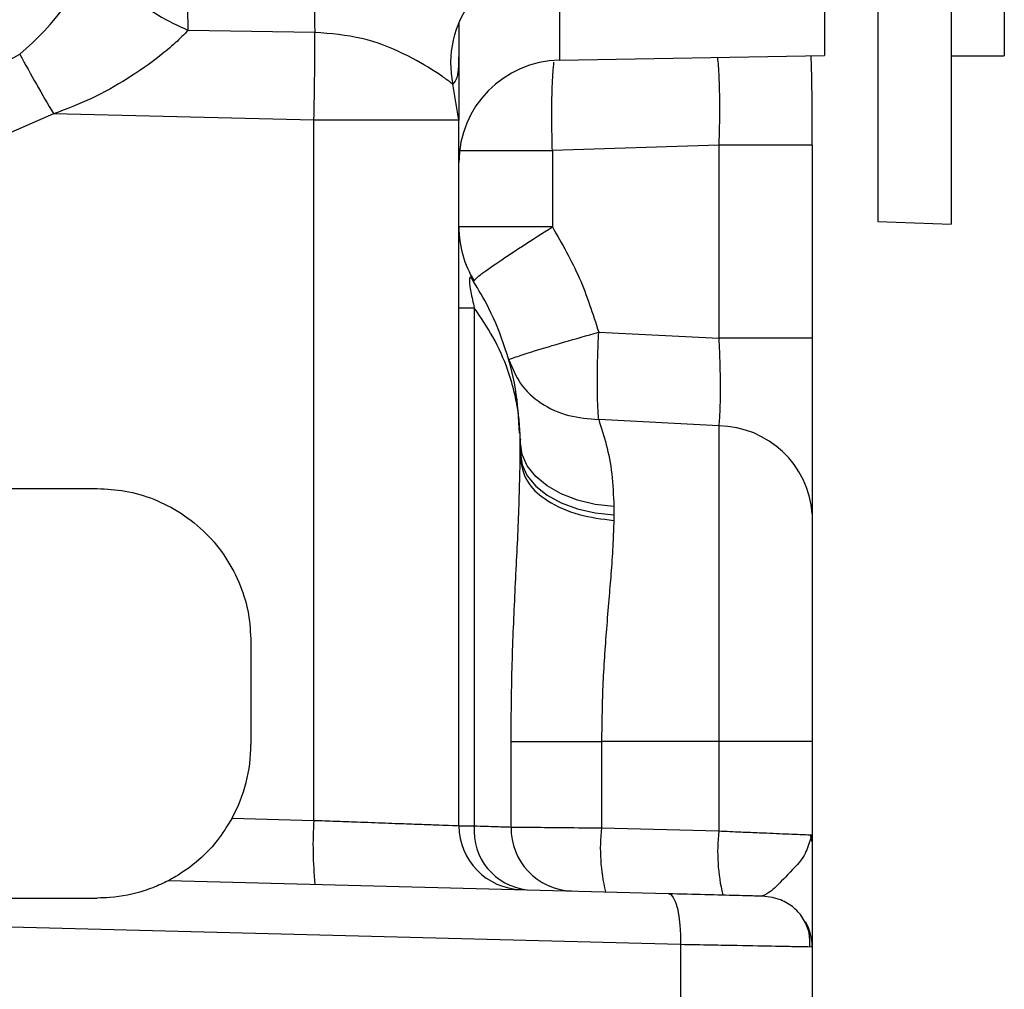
# Model space of a CAD drawing. Header units: inches. Extents: x 0.4 to 16.6, y 0.2 to 10.8.
# Tile 13 of 17: x 12.5 to 14.1, y 3.8 to 5.4. Entities that reach past the tile are written whole.
import ezdxf

# ---------------------------------------------------------------- set-up
doc = ezdxf.new("R2010")
doc.units = ezdxf.units.IN
doc.header["$MEASUREMENT"] = 0

msp = doc.modelspace()

# ---------------------------------------------------------------- linework, layer by layer
at = {"color": 7, "linetype": 'Continuous', "lineweight": 25}
for p, q in [((14.1156, 5.5832), (14.1156, 5.3397)), ((13.9096, 5.5119), (13.9096, 5.0697)), ((13.8229, 5.5088), (13.8229, 5.3398)), ((14.0289, 5.5048), (14.0289, 5.0655)), ((13.2282, 5.3937), (13.2282, 5.2346)), ((12.9937, 5.3777), (12.7878, 5.3809)), ((12.4718, 5.3189), (12.5136, 5.3421)), ((13.3919, 5.3323), (13.8229, 5.3398)), ((14.0289, 5.3397), (14.1156, 5.3397)), ((13.2282, 5.2346), (13.2182, 5.2931)), ((12.5688, 5.2448), (12.4992, 5.2149)), ((12.9923, 5.2346), (12.5688, 5.2448)), ((12.9923, 4.0949), (12.9923, 5.2346)), ((13.2282, 5.2346), (12.9923, 5.2346)), ((13.2282, 4.0862), (13.2282, 5.2346)), ((13.651, 5.1943), (13.3803, 5.1853)), ((13.8032, 5.1943), (13.651, 5.1943)), ((13.651, 5.1943), (13.651, 4.8799)), ((13.8032, 5.1943), (13.8032, 4.8799)), ((13.3803, 5.1853), (13.3803, 5.0609)), ((13.9096, 5.0697), (14.0289, 5.0655)), ((13.3803, 5.0609), (13.2282, 5.0609)), ((13.2532, 4.9731), (13.2494, 4.9772)), ((13.2282, 4.9292), (13.2532, 4.9292)), ((13.2532, 4.9292), (13.2532, 4.0859)), ((13.4556, 4.8896), (13.651, 4.8799)), ((13.8032, 4.8799), (13.651, 4.8799)), ((13.651, 4.7369), (13.4556, 4.7477)), ((13.651, 4.7369), (13.651, 4.2231)), ((13.3281, 4.7097), (13.3281, 4.7166)), ((13.3282, 4.7097), (13.3282, 4.7146)), ((13.3281, 4.6822), (13.3281, 4.7097)), ((13.3281, 4.7097), (13.3282, 4.7097)), ((13.3282, 4.6922), (13.3282, 4.7097)), ((13.3281, 4.6806), (13.3282, 4.6922)), ((12.3032, 4.6351), (12.6398, 4.6351)), ((13.4803, 4.6058), (13.4803, 4.5921)), ((13.4803, 4.5921), (13.4802, 4.5832)), ((12.8898, 4.3851), (12.8898, 4.2184)), ((13.3131, 4.084), (13.3131, 4.2231)), ((13.3131, 4.2231), (13.4602, 4.2231)), ((13.651, 4.2231), (13.4602, 4.2231)), ((13.4602, 4.2231), (13.4602, 4.0826)), ((13.8032, 4.2231), (13.651, 4.2231)), ((13.651, 4.2231), (13.651, 4.0776)), ((13.8032, 4.2231), (13.8032, 4.0711)), ((12.8592, 4.0984), (12.9923, 4.0949)), ((13.4602, 4.0826), (13.651, 4.0776)), ((13.798, 4.0713), (13.8032, 4.0711)), ((13.8032, 4.0711), (13.7984, 4.0598)), ((13.8025, 4.0603), (13.8004, 4.0712)), ((12.7563, 3.9972), (13.5686, 3.9759)), ((12.3798, 3.9684), (12.6398, 3.9684)), ((13.5888, 3.8926), (12.3822, 3.9242)), ((13.5888, 3.8926), (13.5888, 3.6751)), ((13.8032, 3.8886), (13.7957, 3.8888)), ((13.8032, 3.8886), (13.8032, 3.6751))]:
    msp.add_line(p, q, dxfattribs=at)
at = {"color": 8, "linetype": 'Continuous', "lineweight": 25}
for p, q in [((13.3919, 5.4938), (13.3919, 5.3323)), ((13.2505, 4.9775), (13.2505, 4.9744))]:
    msp.add_line(p, q, dxfattribs=at)
at = {"color": 7, "linetype": 'Continuous', "lineweight": 25, "flags": 128}
for points in [[(13.4803, 4.6058), (13.45, 4.6093), (13.4211, 4.6162), (13.3948, 4.6263), (13.372, 4.6393), (13.3533, 4.6547), (13.3395, 4.6719), (13.331, 4.6905), (13.3282, 4.7097)], [(13.3282, 4.6922), (13.331, 4.6737), (13.3395, 4.6558), (13.3533, 4.6391), (13.372, 4.6243), (13.3948, 4.6118), (13.4211, 4.602), (13.45, 4.5954), (13.4803, 4.5921)], [(13.5686, 3.9759), (13.5729, 3.9742), (13.5769, 3.9694), (13.5806, 3.9617), (13.5837, 3.9513), (13.5862, 3.9387), (13.5879, 3.9244), (13.5888, 3.9088), (13.5888, 3.8926)], [(13.722, 3.9719), (13.738, 3.97), (13.7526, 3.9653)]]:
    msp.add_lwpolyline(points, dxfattribs=at)
at = {"color": 7, "linetype": 'Continuous', "lineweight": 25}
for centre, radius, start, end in [((15.7072, 5.4476), 2.7144, 177.1686, 181.4766), ((12.183, 5.728), 0.5082, 310.5887, 335.5502), ((13.3846, 5.3274), 0.1699, 94.1345, 191.6613), ((15.4395, 6.9376), 3.3326, 208.604, 210.5285), ((13.3948, 5.1656), 0.1667, 91, 180), ((13.3948, 5.0609), 0.1667, 180, 211.7883), ((13.6495, 4.5829), 0.154, 4.113, 89.4417), ((12.6398, 4.2184), 0.25, 331.3209, 0), ((13.5901, 4.0534), 0.5993, 176.023, 185.9762), ((13.3322, 4.0862), 0.104, 180, 268.5), ((13.3496, 4.0781), 0.0968, 175.3697, 263.6146), ((13.4154, 4.0823), 0.1024, 179.0583, 267.6359), ((13.7637, 4.0489), 0.3054, 173.672, 193.3094), ((13.9546, 4.0439), 0.3054, 173.672, 193.3094), ((13.7198, 3.8886), 0.0833, 0, 29.4635)]:
    msp.add_arc(centre, radius, start, end, dxfattribs=at)
for points, knots in [([(12.7878, 5.3809), (12.7874, 5.4), (12.7868, 5.4318), (12.7872, 5.4865), (12.7882, 5.5368), (12.7896, 5.5668), (12.7902, 5.5813)], [0, 0, 0, 0, 0.300999, 0.499864, 0.756563, 1, 1, 1, 1]), ([(12.6456, 5.5177), (12.6495, 5.5055), (12.6577, 5.4804), (12.6912, 5.4406), (12.7363, 5.4048), (12.771, 5.3887), (12.7878, 5.3809)], [0, 0, 0, 0, 0.242413, 0.5, 0.757587, 1, 1, 1, 1]), ([(12.7878, 5.3809), (12.781, 5.3741), (12.7668, 5.3599), (12.7343, 5.3329), (12.6893, 5.3015), (12.6312, 5.2688), (12.5896, 5.2528), (12.5688, 5.2448)], [0, 0, 0, 0, 0.121059, 0.250909, 0.500575, 0.75023, 1, 1, 1, 1]), ([(13.2182, 5.2931), (13.215, 5.2956), (13.2085, 5.3007), (13.1842, 5.3178), (13.1402, 5.3435), (13.0717, 5.3711), (13.0197, 5.3755), (12.9937, 5.3777)], [0, 0, 0, 0, 0.125348, 0.251141, 0.500333, 0.750218, 1, 1, 1, 1]), ([(13.8032, 5.1943), (13.8031, 5.2283), (13.803, 5.2818), (13.8018, 5.324), (13.8014, 5.3394)], [0, 0, 0, 0, 0.6346544, 1, 1, 1, 1]), ([(13.2532, 4.9731), (13.2545, 4.975), (13.2572, 4.979), (13.2858, 4.9997), (13.3287, 5.0284), (13.3635, 5.0503), (13.3803, 5.0609)], [0, 0, 0, 0, 0.241042, 0.5, 0.758958, 1, 1, 1, 1]), ([(13.3803, 5.0609), (13.3959, 5.0337), (13.427, 4.9793), (13.4461, 4.9195), (13.4556, 4.8896)], [0, 0, 0, 0, 0.500099, 1, 1, 1, 1]), ([(13.327, 4.725), (13.3256, 4.7492), (13.3228, 4.7984), (13.3029, 4.8688), (13.2787, 4.9287), (13.2574, 4.9634), (13.249, 4.977)], [0, 0, 0, 0, 0.284809, 0.579983, 0.836051, 1, 1, 1, 1]), ([(13.3281, 4.7166), (13.3276, 4.7271), (13.3268, 4.7457), (13.3225, 4.774), (13.3166, 4.8003), (13.3051, 4.8373), (13.2863, 4.8806), (13.2638, 4.9137), (13.2532, 4.9292)], [0, 0, 0, 0, 0.143942, 0.253745, 0.387556, 0.507707, 0.768888, 1, 1, 1, 1]), ([(13.3096, 4.8446), (13.3104, 4.8451), (13.3118, 4.8461), (13.3249, 4.8507), (13.3513, 4.8592), (13.3974, 4.873), (13.4366, 4.8841), (13.4556, 4.8896)], [0, 0, 0, 0, 0.155402, 0.290784, 0.500734, 0.757931, 1, 1, 1, 1]), ([(13.4556, 4.7477), (13.455, 4.7558), (13.4538, 4.7724), (13.4533, 4.8074), (13.4538, 4.8473), (13.455, 4.8756), (13.4556, 4.8896)], [0, 0, 0, 0, 0.245886, 0.5, 0.754114, 1, 1, 1, 1]), ([(13.651, 4.8799), (13.6517, 4.8655), (13.6529, 4.8367), (13.6534, 4.7966), (13.6529, 4.7614), (13.6517, 4.7451), (13.651, 4.7369)], [0, 0, 0, 0, 0.250079, 0.500203, 0.750335, 1, 1, 1, 1]), ([(13.8032, 4.8799), (13.8032, 4.8512), (13.8032, 4.7937), (13.8032, 4.7135), (13.8032, 4.6432), (13.8032, 4.6103), (13.8032, 4.5939)], [0, 0, 0, 0, 0.2498402, 0.5002033, 0.7505749, 1, 1, 1, 1]), ([(13.3096, 4.8446), (13.3149, 4.8313), (13.3258, 4.804), (13.3605, 4.7725), (13.405, 4.7514), (13.439, 4.7489), (13.4556, 4.7477)], [0, 0, 0, 0, 0.243777, 0.5, 0.756223, 1, 1, 1, 1]), ([(13.4556, 4.7477), (13.4599, 4.7343), (13.4685, 4.7077), (13.4781, 4.66), (13.4796, 4.6239), (13.4803, 4.6058)], [0, 0, 0, 0, 0.337837, 0.668835, 1, 1, 1, 1]), ([(13.3281, 4.7166), (13.3281, 4.7165), (13.3281, 4.7163), (13.3281, 4.716), (13.3281, 4.7158), (13.3281, 4.7154), (13.3281, 4.715), (13.3282, 4.7148), (13.3282, 4.7146)], [0, 0, 0, 0, 0.071739, 0.128609, 0.182923, 0.245859, 0.49973, 1, 1, 1, 1]), ([(13.3131, 4.2231), (13.3134, 4.2629), (13.3141, 4.3426), (13.3191, 4.4602), (13.3253, 4.575), (13.3272, 4.6464), (13.3281, 4.6822)], [0, 0, 0, 0, 0.2499471, 0.4996366, 0.7499297, 1, 1, 1, 1]), ([(13.3281, 4.6822), (13.3281, 4.6818), (13.3281, 4.6813), (13.3281, 4.6809), (13.3281, 4.6807), (13.3281, 4.6806), (13.3281, 4.6806)], [0, 0, 0, 0, 0.615656, 0.830005, 0.919151, 1, 1, 1, 1]), ([(13.3281, 4.6806), (13.3311, 4.6675), (13.3367, 4.6435), (13.3724, 4.6127), (13.4207, 4.5905), (13.4608, 4.5856), (13.4802, 4.5832)], [0, 0, 0, 0, 0.272002, 0.499832, 0.75843, 1, 1, 1, 1]), ([(12.6398, 4.6351), (12.6551, 4.6343), (12.6865, 4.6326), (12.7331, 4.6187), (12.7779, 4.5956), (12.8179, 4.5631), (12.8504, 4.5231), (12.8735, 4.4783), (12.8874, 4.4317), (12.889, 4.4003), (12.8898, 4.3851)], [0, 0, 0, 0, 0.116571, 0.240116, 0.36878, 0.500153, 0.631499, 0.760093, 0.883539, 1, 1, 1, 1]), ([(13.4802, 4.5832), (13.4798, 4.571), (13.4791, 4.5446), (13.4762, 4.5033), (13.4725, 4.4586), (13.4675, 4.3985), (13.4616, 4.3195), (13.4607, 4.2552), (13.4602, 4.2231)], [0, 0, 0, 0, 0.1156798, 0.2503625, 0.3688232, 0.5009661, 0.7503086, 1, 1, 1, 1]), ([(13.8032, 4.5939), (13.8032, 4.573), (13.8032, 4.5304), (13.8032, 4.4388), (13.8032, 4.3342), (13.8032, 4.2597), (13.8032, 4.2231)], [0, 0, 0, 0, 0.245747, 0.5, 0.754253, 1, 1, 1, 1]), ([(12.8592, 4.0984), (12.8513, 4.0858), (12.8339, 4.0576), (12.8002, 4.0249), (12.7724, 4.006), (12.7582, 3.9982), (12.7569, 3.9975), (12.7563, 3.9972)], [0, 0, 0, 0, 0.2282945, 0.5091598, 0.7942115, 0.9093742, 1, 1, 1, 1]), ([(12.9923, 4.0949), (13.0041, 4.0945), (13.0259, 4.0937), (13.0553, 4.0926), (13.0884, 4.0914), (13.1242, 4.09), (13.1614, 4.0887), (13.1908, 4.0876), (13.2201, 4.0865), (13.225, 4.0863), (13.2282, 4.0862)], [0, 0, 0, 0, 0.094541, 0.174892, 0.241043, 0.377032, 0.500723, 0.63065, 0.757344, 1, 1, 1, 1]), ([(13.2282, 4.0862), (13.2293, 4.0862), (13.2314, 4.0861), (13.2459, 4.086), (13.2532, 4.0859)], [0, 0, 0, 0, 0.493424, 1, 1, 1, 1]), ([(13.2532, 4.0859), (13.266, 4.0855), (13.2914, 4.0847), (13.3059, 4.0843), (13.3131, 4.084)], [0, 0, 0, 0, 0.505452, 1, 1, 1, 1]), ([(13.3131, 4.084), (13.3175, 4.084), (13.327, 4.0839), (13.357, 4.0836), (13.4018, 4.0831), (13.44, 4.0828), (13.4602, 4.0826)], [0, 0, 0, 0, 0.203756, 0.4384, 0.703847, 1, 1, 1, 1]), ([(13.8032, 4.0711), (13.8032, 4.0557), (13.8032, 4.0252), (13.8032, 3.9823), (13.8032, 3.9472), (13.8032, 3.9212), (13.8032, 3.8962), (13.8032, 3.8917), (13.8032, 3.8886)], [0, 0, 0, 0, 0.169826, 0.335253, 0.499961, 0.627917, 0.750681, 1, 1, 1, 1]), ([(12.7563, 3.9972), (12.7557, 3.9969), (12.7542, 3.996), (12.7407, 3.9893), (12.7109, 3.9775), (12.6736, 3.9693), (12.6467, 3.9686), (12.6398, 3.9684)], [0, 0, 0, 0, 0.108191, 0.255469, 0.490158, 0.869279, 1, 1, 1, 1]), ([(13.5686, 3.9759), (13.5893, 3.9754), (13.632, 3.9743), (13.6821, 3.973), (13.7158, 3.9721), (13.72, 3.972), (13.722, 3.9719)], [0, 0, 0, 0, 0.243335, 0.500047, 0.756732, 1, 1, 1, 1]), ([(13.7993, 3.8887), (13.7993, 3.8963), (13.7994, 3.9119), (13.7901, 3.9343), (13.7744, 3.9537), (13.7595, 3.9616), (13.7521, 3.9655)], [0, 0, 0, 0, 0.239843, 0.492533, 0.749334, 1, 1, 1, 1])]:
    msp.add_open_spline(points, degree=3, knots=knots, dxfattribs=at)
at = {"color": 8, "linetype": 'Continuous', "lineweight": 25}
for points, knots in [([(13.2282, 5.3896), (13.2282, 5.3797), (13.2282, 5.3561), (13.2277, 5.3277), (13.2263, 5.3032), (13.2209, 5.2965), (13.2182, 5.2931)], [0, 0, 0, 0, 0.192879, 0.461833, 0.731199, 1, 1, 1, 1]), ([(13.6487, 5.3368), (13.6492, 5.3322), (13.6504, 5.3215), (13.6516, 5.2969), (13.6522, 5.2658), (13.6521, 5.2309), (13.6514, 5.2065), (13.651, 5.1943)], [0, 0, 0, 0, 0.153492, 0.36536, 0.576572, 0.788533, 1, 1, 1, 1]), ([(13.3803, 5.1853), (13.38, 5.1972), (13.3794, 5.2213), (13.3793, 5.256), (13.3799, 5.2871), (13.3812, 5.3122), (13.3824, 5.324), (13.3829, 5.3293)], [0, 0, 0, 0, 0.205131, 0.41519, 0.625249, 0.83038, 1, 1, 1, 1]), ([(13.2494, 4.9772), (13.2487, 4.978), (13.2473, 4.9799), (13.246, 4.9788), (13.2453, 4.9762), (13.2452, 4.9735), (13.2453, 4.9698), (13.246, 4.9638), (13.2484, 4.9496), (13.2512, 4.9378), (13.2532, 4.9292)], [0, 0, 0, 0, 0.122139, 0.261787, 0.322992, 0.380831, 0.439174, 0.500563, 0.639258, 1, 1, 1, 1]), ([(13.651, 4.0776), (13.6632, 4.0771), (13.6862, 4.0761), (13.7242, 4.0745), (13.7634, 4.0728), (13.7926, 4.0716), (13.7966, 4.0714), (13.798, 4.0713)], [0, 0, 0, 0, 0.168939, 0.319961, 0.567371, 0.856913, 1, 1, 1, 1]), ([(13.7984, 4.0598), (13.7959, 4.0514), (13.7903, 4.0329), (13.7609, 4.0048), (13.7364, 3.9779), (13.7266, 3.9738), (13.722, 3.9719)], [0, 0, 0, 0, 0.251157, 0.55186, 0.794155, 1, 1, 1, 1]), ([(13.7957, 3.8888), (13.7942, 3.8888), (13.7915, 3.8888), (13.7771, 3.8891), (13.7623, 3.8894), (13.7338, 3.8899), (13.6926, 3.8907), (13.6382, 3.8917), (13.6057, 3.8923), (13.5888, 3.8926)], [0, 0, 0, 0, 0.1381191, 0.2339987, 0.3310431, 0.4292526, 0.6914112, 0.8399961, 1, 1, 1, 1])]:
    msp.add_open_spline(points, degree=3, knots=knots, dxfattribs=at)
at = {"color": 7, "linetype": 'Continuous', "lineweight": 25}
for points in [[(12.9923, 5.2346), (12.9928, 5.2603), (12.9938, 5.3115), (12.9937, 5.3556), (12.9937, 5.3777)], [(13.2282, 5.1853), (13.2304, 5.1853), (13.2349, 5.1853), (13.2694, 5.1853), (13.3193, 5.1853), (13.36, 5.1853), (13.3803, 5.1853)]]:
    msp.add_open_spline(points, degree=3, dxfattribs=at)

doc.saveas('drawing.dxf')
